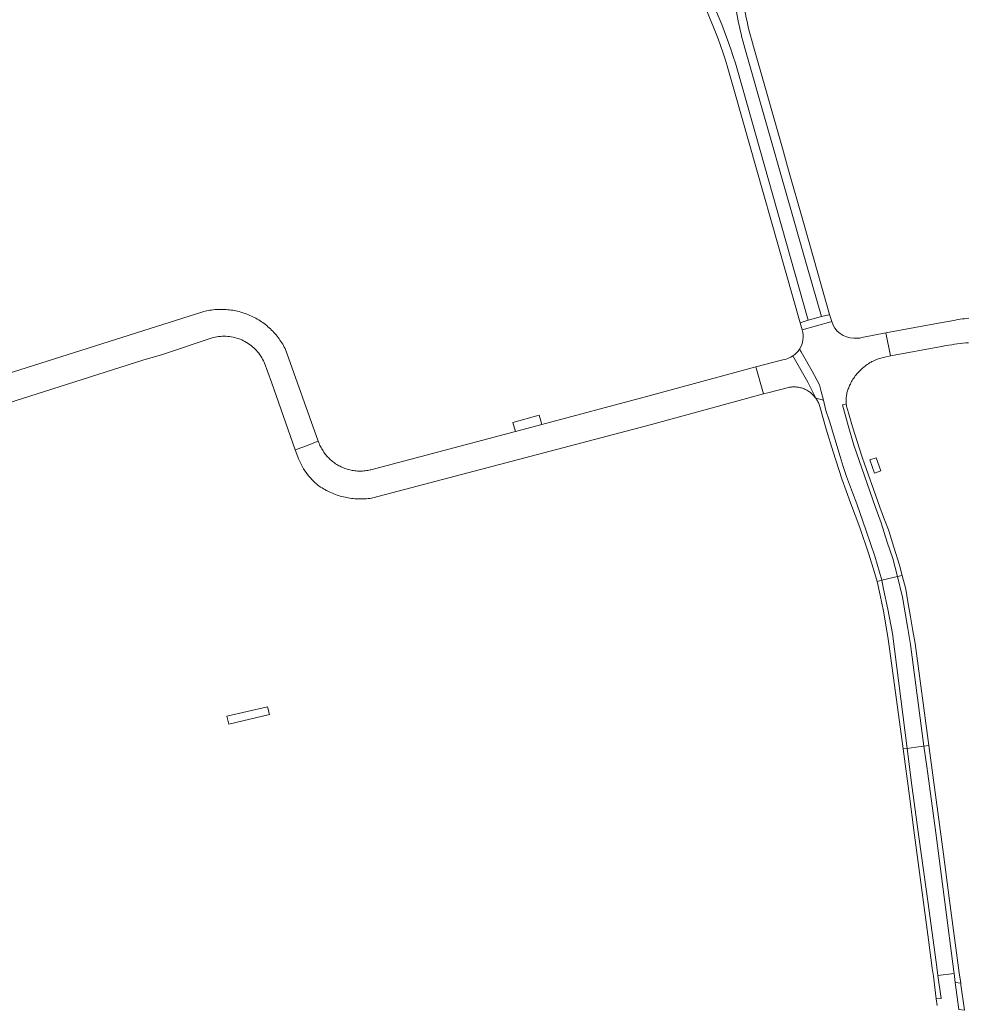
# Model space of a CAD drawing. Extents: x 152825 to 164088, y 457113 to 463005.
# Tile 197 of 256: x 157474 to 157676, y 461213 to 461423. Entities that reach past the tile are written whole.
import ezdxf

# ---------------------------------------------------------------- set-up
doc = ezdxf.new("R2010")
doc.units = 0
doc.header["$LTSCALE"] = 0.5
for name, color, linetype, lineweight in [('B-PV-VH-GESLOTENVERHARDING_ASFALT-GV', 251, 'CONTINUOUS', 18), ('B-PV-VH-GESLOTENVERHARDING_BETON-GV', 251, 'CONTINUOUS', 18), ('B-PV-VH-OPENVERHARDING_BETONSTRAATSTEEN-GV', 251, 'CONTINUOUS', 18), ('B-PV-VH-OPENVERHARDING_STRAATBAKSTEEN-GV', 251, 'CONTINUOUS', 18)]:
    doc.layers.add(name, color=color, linetype=linetype, lineweight=lineweight)

msp = doc.modelspace()

# ---------------------------------------------------------------- linework, layer by layer
at = {"layer": 'B-PV-VH-GESLOTENVERHARDING_ASFALT-GV', "flags": 128}
for points in [[(157469.367, 461340.938), (157500, 461350.655), (157500.004, 461350.656), (157504.189, 461351.909), (157515.029, 461355.495), (157515.406, 461355.583), (157515.786, 461355.654), (157516.169, 461355.71), (157516.553, 461355.75), (157516.939, 461355.774), (157517.326, 461355.782), (157517.712, 461355.773), (157518.098, 461355.749), (157518.483, 461355.709), (157518.865, 461355.654), (157519.245, 461355.582), (157519.622, 461355.495), (157519.995, 461355.392), (157520.363, 461355.274), (157520.726, 461355.14), (157521.083, 461354.992), (157521.434, 461354.829), (157521.778, 461354.652), (157522.114, 461354.461), (157522.442, 461354.256), (157522.761, 461354.038), (157523.07, 461353.806), (157523.37, 461353.562), (157523.66, 461353.306), (157523.939, 461353.038), (157524.206, 461352.759), (157524.462, 461352.469), (157524.705, 461352.168), (157524.936, 461351.858), (157525.154, 461351.538), (157525.358, 461351.21), (157525.549, 461350.874), (157525.725, 461350.53), (157525.853, 461350.257), (157527.434, 461346.022), (157532.512, 461331.55), (157534.306, 461332.248), (157537.39, 461333.448), (157530.323, 461353.174), (157530.161, 461353.484), (157529.991, 461353.79), (157529.815, 461354.091), (157529.632, 461354.389), (157529.442, 461354.683), (157529.245, 461354.972), (157529.042, 461355.256), (157528.832, 461355.536), (157528.616, 461355.811), (157528.394, 461356.081), (157528.166, 461356.345), (157527.931, 461356.605), (157527.691, 461356.859), (157527.445, 461357.107), (157527.194, 461357.35), (157526.936, 461357.587), (157526.674, 461357.818), (157526.406, 461358.043), (157526.133, 461358.262), (157525.856, 461358.474), (157525.573, 461358.68), (157525.286, 461358.88), (157524.995, 461359.073), (157524.699, 461359.259), (157524.399, 461359.438), (157524.095, 461359.611), (157523.787, 461359.776), (157523.475, 461359.934), (157523.16, 461360.086), (157522.841, 461360.229), (157522.519, 461360.366), (157522.194, 461360.495), (157521.867, 461360.617), (157521.536, 461360.731), (157521.203, 461360.838), (157520.868, 461360.937), (157520.53, 461361.028), (157520.191, 461361.112), (157519.85, 461361.187), (157519.507, 461361.255), (157519.162, 461361.315), (157518.817, 461361.367), (157518.47, 461361.412), (157518.122, 461361.448), (157517.773, 461361.476), (157517.424, 461361.497), (157517.075, 461361.509), (157516.725, 461361.513), (157516.376, 461361.51), (157516.027, 461361.498), (157515.677, 461361.478), (157515.329, 461361.451), (157514.981, 461361.415), (157514.634, 461361.372), (157514.288, 461361.32), (157513.944, 461361.261), (157513.601, 461361.193), (157513.259, 461361.118), (157512.92, 461361.036), (157512.78, 461360.999), (157500, 461356.937), (157465.003, 461345.828)], [(157646.858, 461358.92), (157646.696, 461358.858), (157640.568, 461357.137)], [(157676.067, 461359.621), (157675.616, 461359.58), (157675.166, 461359.531), (157674.717, 461359.474), (157674.269, 461359.409), (157673.823, 461359.336), (157673.377, 461359.255), (157673.263, 461359.233), (157668.063, 461358.273), (157658.424, 461356.505), (157659.376, 461351.607), (157670.27, 461353.595), (157671.252, 461353.783), (157671.845, 461353.889), (157672.439, 461353.988), (157673.034, 461354.079), (157673.631, 461354.161), (157674.228, 461354.236), (157674.827, 461354.303), (157675.426, 461354.362), (157676.026, 461354.413)], [(157655.278, 461350.285), (157655.445, 461350.376), (157655.703, 461350.507), (157655.965, 461350.631), (157656.231, 461350.748), (157656.499, 461350.857), (157656.771, 461350.959), (157657.045, 461351.054), (157657.321, 461351.141), (157657.6, 461351.22), (157657.881, 461351.291), (157658.164, 461351.355), (157659.376, 461351.607), (157658.424, 461356.505), (157653.264, 461355.485)], [(157643.482, 461342.569), (157641.762, 461346.034), (157638.573, 461351.612), (157638.418, 461351.512)], [(157638.573, 461351.612), (157641.762, 461346.034), (157643.482, 461342.569), (157645.082, 461342.17), (157644.635, 461344.034), (157644.284, 461345.423), (157642.667, 461348.372), (157640.615, 461351.97), (157640.352, 461352.447), (157639.979, 461353.048)], [(157639.979, 461353.048), (157640.352, 461352.447), (157640.615, 461351.97), (157642.667, 461348.372), (157644.284, 461345.423), (157644.635, 461344.034), (157645.082, 461342.17), (157645.604, 461339.997), (157646.392, 461337.698), (157648.631, 461330.168), (157649.289, 461327.998), (157650.034, 461325.894), (157651.261, 461322.488), (157652.181, 461320.058), (157654.197, 461314.288), (157656.038, 461308.907), (157657.528, 461303.779), (157660.275, 461304.445), (157660.896, 461304.595), (157659.862, 461308.398), (157658.7, 461311.934), (157657.384, 461316.013), (157656.114, 461319.484), (157651.556, 461332.545), (157650.195, 461337.232), (157649.135, 461341.137), (157649.972, 461341.339), (157649.95, 461341.575), (157649.936, 461341.813), (157649.93, 461342.05), (157649.932, 461342.288), (157649.942, 461342.525), (157649.96, 461342.762), (157649.986, 461342.998), (157650.02, 461343.233), (157650.061, 461343.467), (157650.111, 461343.699), (157650.168, 461343.93), (157650.234, 461344.158), (157650.306, 461344.384), (157650.387, 461344.608), (157650.475, 461344.828), (157650.57, 461345.046), (157650.672, 461345.26), (157650.782, 461345.471), (157650.84, 461345.594), (157650.969, 461345.854), (157651.105, 461346.111), (157651.247, 461346.363), (157651.397, 461346.612), (157651.554, 461346.856), (157651.717, 461347.096), (157651.887, 461347.332), (157652.063, 461347.562), (157652.246, 461347.788), (157652.435, 461348.008), (157652.63, 461348.224), (157652.83, 461348.433), (157653.036, 461348.638), (157653.248, 461348.836), (157653.466, 461349.028), (157653.688, 461349.215), (157653.75, 461349.265), (157653.978, 461349.444), (157654.212, 461349.615), (157654.45, 461349.781), (157654.692, 461349.94), (157654.939, 461350.092), (157655.19, 461350.238), (157655.278, 461350.285)], [(157637.149, 461350.924), (157636.755, 461350.823), (157635.84, 461350.59), (157630.718, 461349.234), (157632.353, 461343.492), (157633.498, 461343.792), (157637.664, 461344.865), (157637.874, 461344.905), (157638.085, 461344.936), (157638.297, 461344.96), (157638.51, 461344.976), (157638.724, 461344.983), (157638.937, 461344.983), (157639.15, 461344.975), (157639.363, 461344.959), (157639.576, 461344.934), (157639.787, 461344.902), (157639.997, 461344.862), (157640.205, 461344.814), (157640.411, 461344.759), (157640.615, 461344.696), (157640.816, 461344.625), (157641.015, 461344.546), (157641.21, 461344.46), (157641.403, 461344.367), (157641.591, 461344.267), (157641.776, 461344.16), (157641.957, 461344.046), (157642.133, 461343.926), (157642.304, 461343.798), (157642.471, 461343.665), (157642.632, 461343.525), (157642.788, 461343.38), (157642.939, 461343.228), (157643.084, 461343.071), (157643.223, 461342.909), (157643.356, 461342.742), (157643.482, 461342.569)], [(157673.966, 461212.299), (157673.198, 461218.071), (157672.943, 461219.991), (157669.491, 461219.575), (157670.208, 461214.693), (157669.148, 461214.571), (157669.323, 461213.182)]]:
    msp.add_lwpolyline(points, dxfattribs=at)
at = {"layer": 'B-PV-VH-GESLOTENVERHARDING_ASFALT-GV'}
for points in [[(157651.575, 461355.367, -0.3240761), (157646.858, 461358.92)], [(157640.568, 461357.137, -0.2179243), (157639.979, 461353.048)], [(157653.264, 461355.485, -0.0746085), (157651.575, 461355.367)], [(157638.418, 461351.512, -0.0885904), (157637.149, 461350.924)], [(157639.979, 461353.048, -0.1020369), (157638.573, 461351.612)]]:
    msp.add_lwpolyline(points, format="xyb", dxfattribs=at)
at = {"layer": 'B-PV-VH-GESLOTENVERHARDING_ASFALT-GV', "flags": 128}
for points in [[(157632.353, 461343.492), (157630.718, 461349.234), (157606.884, 461342.772), (157585.042, 461336.983), (157579.415, 461335.492), (157548.635, 461327.335), (157548.473, 461327.296), (157548.205, 461327.237), (157547.935, 461327.187), (157547.663, 461327.144), (157547.39, 461327.109), (157547.117, 461327.082), (157546.843, 461327.063), (157546.568, 461327.052), (157546.293, 461327.049), (157546.019, 461327.054), (157545.744, 461327.067), (157545.47, 461327.088), (157545.197, 461327.117), (157544.924, 461327.154), (157544.653, 461327.199), (157544.384, 461327.251), (157544.115, 461327.312), (157543.849, 461327.38), (157543.585, 461327.456), (157543.323, 461327.54), (157543.064, 461327.631), (157542.808, 461327.73), (157542.554, 461327.836), (157542.304, 461327.95), (157542.057, 461328.071), (157541.814, 461328.198), (157541.574, 461328.333), (157541.339, 461328.475), (157541.108, 461328.624), (157540.881, 461328.779), (157540.659, 461328.941), (157540.442, 461329.109), (157540.229, 461329.284), (157540.022, 461329.464), (157539.82, 461329.651), (157539.624, 461329.843), (157539.433, 461330.041), (157539.249, 461330.244), (157539.07, 461330.453), (157538.897, 461330.667), (157538.731, 461330.886), (157538.571, 461331.109), (157538.418, 461331.337), (157538.271, 461331.57), (157538.131, 461331.806), (157537.998, 461332.047), (157537.873, 461332.291), (157537.754, 461332.539), (157537.643, 461332.79), (157537.539, 461333.045), (157537.442, 461333.302), (157537.39, 461333.448), (157534.306, 461332.248), (157532.512, 461331.55), (157533.019, 461330.104), (157533.194, 461329.658), (157533.385, 461329.218), (157533.589, 461328.784), (157533.808, 461328.357), (157534.041, 461327.938), (157534.288, 461327.527), (157534.549, 461327.125), (157534.823, 461326.731), (157535.109, 461326.347), (157535.409, 461325.972), (157535.72, 461325.608), (157536.043, 461325.254), (157536.378, 461324.911), (157536.725, 461324.58), (157537.082, 461324.26), (157537.384, 461324.005), (157537.605, 461323.851), (157537.901, 461323.655), (157538.201, 461323.465), (157538.505, 461323.282), (157538.813, 461323.106), (157539.125, 461322.937), (157539.441, 461322.775), (157539.761, 461322.621), (157540.084, 461322.473), (157540.409, 461322.333), (157540.739, 461322.2), (157541.071, 461322.075), (157541.406, 461321.957), (157541.743, 461321.847), (157542.083, 461321.744), (157542.425, 461321.649), (157542.769, 461321.562), (157543.115, 461321.482), (157543.462, 461321.411), (157543.812, 461321.347), (157544.162, 461321.291), (157544.514, 461321.243), (157544.867, 461321.203), (157545.22, 461321.171), (157545.574, 461321.146), (157545.929, 461321.13), (157546.284, 461321.122), (157546.639, 461321.122), (157546.994, 461321.13), (157547.348, 461321.146), (157547.702, 461321.17), (157548.056, 461321.201), (157548.409, 461321.241), (157548.76, 461321.289), (157549.025, 461321.33), (157608.441, 461336.978)], [(157645.082, 461342.17), (157643.482, 461342.569), (157643.602, 461342.393), (157643.715, 461342.212), (157643.821, 461342.026), (157643.92, 461341.837), (157644.012, 461341.645), (157644.097, 461341.449), (157644.174, 461341.25), (157644.244, 461341.048), (157644.307, 461340.843), (157644.316, 461340.81), (157644.587, 461339.829), (157644.882, 461338.763), (157645.691, 461335.953), (157647.154, 461331.169), (157649.037, 461325.434), (157650.842, 461320.318), (157652.839, 461315.027), (157654.765, 461309.32), (157655.973, 461305.458), (157656.535, 461303.538), (157657.528, 461303.779), (157656.038, 461308.907), (157654.197, 461314.288), (157652.181, 461320.058), (157651.261, 461322.488), (157650.034, 461325.894), (157649.289, 461327.998), (157648.631, 461330.168), (157646.392, 461337.698), (157645.604, 461339.997)], [(157650.002, 461341.103), (157649.972, 461341.339), (157649.135, 461341.137), (157650.195, 461337.232), (157651.556, 461332.545), (157656.114, 461319.484), (157657.384, 461316.013), (157658.7, 461311.934), (157659.862, 461308.398), (157660.896, 461304.595), (157661.894, 461304.837), (157661.329, 461307.03), (157660.103, 461310.813), (157659.002, 461314.349), (157658.953, 461314.507), (157658.188, 461316.505), (157658.12, 461316.682), (157657.102, 461319.376), (157655.833, 461322.998), (157654.609, 461326.379), (157653.832, 461328.57), (157653.38, 461329.996), (157651.315, 461336.508), (157650.437, 461339.457), (157650.041, 461340.861), (157650.04, 461340.869)], [(157657.93, 461301.921), (157657.528, 461303.779), (157656.535, 461303.538), (157657.203, 461300.614), (157657.881, 461297.185), (157658.841, 461291.728), (157659.181, 461289.27), (157662.069, 461267.906), (157662.97, 461267.966), (157659.852, 461292.441), (157658.853, 461297.638)], [(157661.95, 461300.216), (157660.896, 461304.595), (157660.275, 461304.445), (157657.528, 461303.779), (157657.93, 461301.921), (157658.853, 461297.638), (157659.852, 461292.441), (157662.97, 461267.966), (157664.778, 461268.196), (157666.489, 461268.413), (157663.676, 461290.068), (157663.057, 461293.509)], [(157666.489, 461268.413), (157667.556, 461268.556), (157664.627, 461290.351), (157664.186, 461293.008), (157663.689, 461295.992), (157663.091, 461299.198), (157662.664, 461301.903), (157661.894, 461304.837), (157660.896, 461304.595), (157661.95, 461300.216), (157663.057, 461293.509), (157663.676, 461290.068)], [(157663.967, 461260.082), (157662.97, 461267.966), (157662.069, 461267.906), (157663.441, 461257.753), (157664.37, 461250.563), (157667.485, 461227.176), (157668.293, 461221.146), (157668.533, 461219.459), (157669.148, 461214.571), (157670.208, 461214.693), (157669.491, 461219.575), (157669.251, 461221.346), (157667.39, 461234.947), (157665.506, 461248.617)], [(157667.137, 461264.102), (157666.489, 461268.413), (157664.778, 461268.196), (157662.97, 461267.966), (157663.967, 461260.082), (157665.506, 461248.617), (157667.39, 461234.947), (157669.251, 461221.346), (157669.491, 461219.575), (157672.943, 461219.991), (157672.881, 461220.427), (157669.044, 461249.995)], [(157667.556, 461268.556), (157666.489, 461268.413), (157667.137, 461264.102), (157669.044, 461249.995), (157672.881, 461220.427), (157672.943, 461219.991), (157673.198, 461218.071), (157674.361, 461217.913), (157674.058, 461220.125), (157671.976, 461235.534), (157670.665, 461245.417)], [(157674.361, 461217.913), (157673.198, 461218.071), (157673.966, 461212.299), (157675.144, 461212.18), (157674.405, 461217.588)]]:
    msp.add_lwpolyline(points, close=True, dxfattribs=at)
at = {"layer": 'B-PV-VH-GESLOTENVERHARDING_BETON-GV', "flags": 128}
msp.add_lwpolyline([(157657.345, 461327.09), (157656.363, 461329.91), (157654.961, 461329.435), (157655.955, 461326.602)], close=True, dxfattribs=at)
at = {"layer": 'B-PV-VH-OPENVERHARDING_BETONSTRAATSTEEN-GV', "flags": 128}
for points in [[(157585.042, 461336.983), (157584.519, 461338.944), (157578.873, 461337.419), (157579.415, 461335.492)], [(157526.972, 461275.156), (157526.581, 461276.816), (157517.938, 461274.815), (157518.335, 461273.125)]]:
    msp.add_lwpolyline(points, close=True, dxfattribs=at)
at = {"layer": 'B-PV-VH-OPENVERHARDING_STRAATBAKSTEEN-GV'}
for points in [[(157614.862, 461435.579, -0.0574566), (157624.572, 461413.405)], [(157617.112, 461435.29, -0.0559861), (157626.315, 461413.983)], [(157626.315, 461413.983, 0.0559861), (157617.112, 461435.29)], [(157628.349, 461417.167, -0.0438463), (157625.893, 461429.621)], [(157625.893, 461429.621, 0.0438463), (157628.349, 461417.167)], [(157630.163, 461417.554, -0.0460371), (157627.7, 461429.825)]]:
    msp.add_lwpolyline(points, format="xyb", dxfattribs=at)
at = {"layer": 'B-PV-VH-OPENVERHARDING_STRAATBAKSTEEN-GV', "flags": 128}
for points in [[(157641.875, 461359.19), (157644.658, 461360.003), (157641.609, 461370.6), (157628.349, 461417.167)], [(157628.349, 461417.167), (157641.609, 461370.6), (157644.658, 461360.003)], [(157644.658, 461360.003), (157646.27, 461360.381), (157646.41, 461360.411), (157642.035, 461375.764), (157640.737, 461380.521), (157637.652, 461391.189), (157636.335, 461395.89), (157630.163, 461417.554)], [(157624.572, 461413.405), (157626.135, 461407.919), (157640.146, 461358.621), (157641.875, 461359.19)], [(157626.315, 461413.983), (157627.964, 461408.202), (157640.8, 461363.01), (157641.875, 461359.19)], [(157641.875, 461359.19), (157640.8, 461363.01), (157627.964, 461408.202), (157626.315, 461413.983)]]:
    msp.add_lwpolyline(points, dxfattribs=at)
msp.add_lwpolyline([(157641.875, 461359.19), (157640.146, 461358.621), (157640.568, 461357.137), (157646.696, 461358.858), (157646.858, 461358.92), (157646.41, 461360.411), (157646.27, 461360.381), (157644.658, 461360.003)], close=True, dxfattribs=at)

doc.saveas('drawing.dxf')
